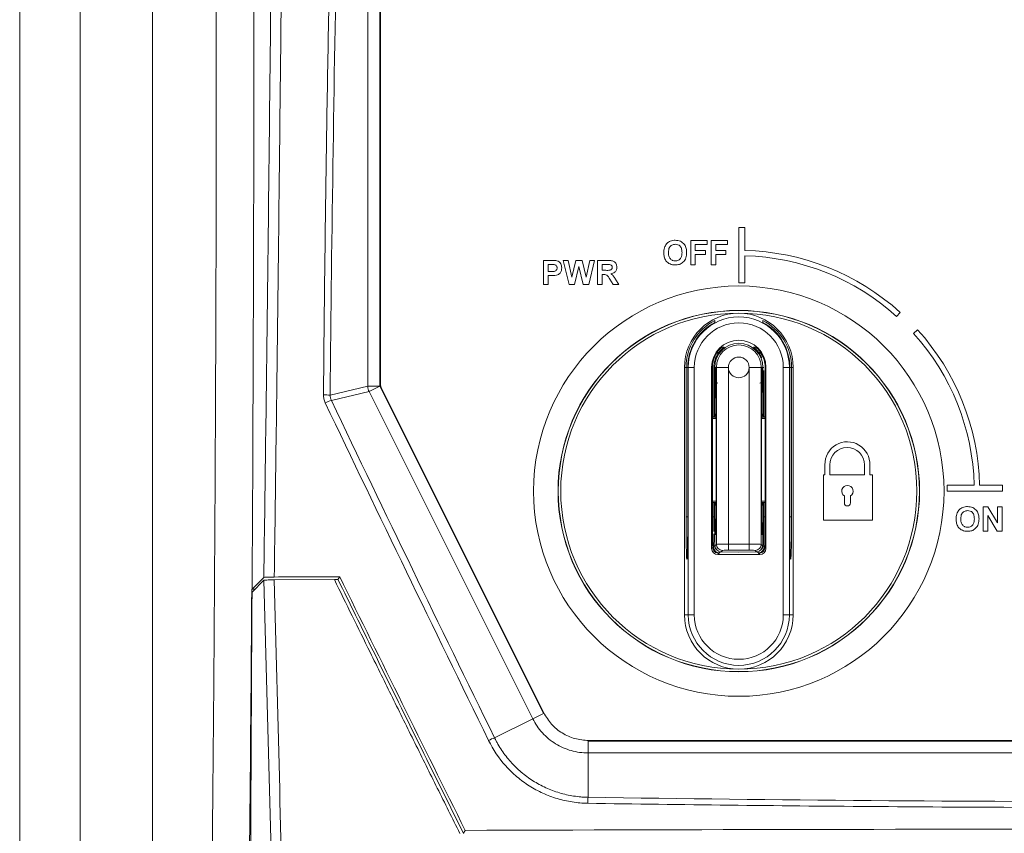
# Model space of a CAD drawing. Header units: millimetres. Extents: x 19 to 723, y 156 to 413.
# Tile 15 of 22: x 249 to 330, y 278 to 346. Entities that reach past the tile are written whole.
import ezdxf

# ---------------------------------------------------------------- set-up
doc = ezdxf.new("R2010")
doc.units = ezdxf.units.MM
doc.header["$LTSCALE"] = 2.5

msp = doc.modelspace()

# ---------------------------------------------------------------- linework, layer by layer
at = {"color": 7, "linetype": 'Continuous', "lineweight": 15}
for p, q in [((248.676, 156.325), (248.676, 413.325)), ((253.676, 413.325), (253.676, 156.325)), ((277.52, 315.529), (277.52, 393.617)), ((278.505, 393.124), (278.505, 315.529)), ((278.557, 392.099), (278.557, 315.777)), ((259.676, 387.827), (259.676, 181.489)), ((308.249, 328.691), (308.249, 324.091)), ((308.749, 328.691), (308.249, 328.691)), ((308.749, 326.792), (308.749, 328.691)), ((304.261, 327.606), (305.62, 327.606)), ((304.261, 325.606), (304.261, 327.606)), ((305.62, 327.273), (304.646, 327.273)), ((304.646, 327.273), (304.646, 326.786)), ((305.62, 327.606), (305.62, 327.273)), ((305.954, 325.606), (305.954, 327.606)), ((305.954, 327.606), (307.313, 327.606)), ((307.313, 327.273), (306.338, 327.273)), ((306.338, 327.273), (306.338, 326.786)), ((307.313, 327.606), (307.313, 327.273)), ((304.646, 326.786), (305.492, 326.786)), ((305.492, 326.452), (304.646, 326.452)), ((304.646, 326.452), (304.646, 325.606)), ((305.492, 326.786), (305.492, 326.452)), ((306.338, 326.786), (307.184, 326.786)), ((307.184, 326.452), (306.338, 326.452)), ((306.338, 326.452), (306.338, 325.606)), ((307.184, 326.786), (307.184, 326.452)), ((308.749, 324.091), (308.749, 326.341)), ((292.07, 323.959), (292.07, 325.959)), ((292.07, 325.959), (292.709, 325.959)), ((292.658, 325.626), (292.454, 325.626)), ((292.454, 325.626), (292.454, 325.036)), ((293.711, 325.959), (294.105, 325.959)), ((294.189, 323.959), (293.711, 325.959)), ((294.105, 325.959), (294.416, 324.585)), ((294.416, 324.585), (294.745, 325.959)), ((295.006, 325.454), (294.648, 323.959)), ((294.745, 325.959), (295.27, 325.959)), ((295.354, 323.959), (295.006, 325.454)), ((295.27, 325.959), (295.595, 324.562)), ((295.595, 324.562), (295.905, 325.959)), ((296.3, 325.959), (295.83, 323.959)), ((295.905, 325.959), (296.3, 325.959)), ((296.531, 323.959), (296.531, 325.959)), ((296.531, 325.959), (297.371, 325.959)), ((297.243, 325.626), (296.916, 325.626)), ((296.916, 325.626), (296.916, 325.139)), ((304.646, 325.606), (304.261, 325.606)), ((306.338, 325.606), (305.954, 325.606)), ((292.454, 325.036), (292.685, 325.036)), ((292.718, 324.703), (292.454, 324.703)), ((292.454, 324.703), (292.454, 323.959)), ((296.916, 325.139), (297.226, 325.139)), ((297.002, 324.805), (296.916, 324.805)), ((296.916, 324.805), (296.916, 323.959)), ((292.454, 323.959), (292.07, 323.959)), ((294.648, 323.959), (294.189, 323.959)), ((295.83, 323.959), (295.354, 323.959)), ((296.916, 323.959), (296.531, 323.959)), ((297.851, 323.959), (297.566, 324.413)), ((298.3, 323.959), (297.851, 323.959)), ((298.058, 324.355), (298.3, 323.959)), ((308.249, 324.091), (308.749, 324.091)), ((321.316, 321.324), (321.617, 321.658)), ((323.064, 320.211), (322.73, 319.91)), ((306.556, 318.279), (306.499, 318.279)), ((309.999, 318.279), (309.942, 318.279)), ((303.749, 317.093), (303.88, 317.093)), ((303.749, 296.593), (303.749, 317.093)), ((303.88, 304.725), (303.88, 317.093)), ((304.02, 317.093), (304.064, 317.093)), ((304.02, 317.093), (304.02, 304.707)), ((304.563, 317.093), (304.064, 317.093)), ((304.064, 296.593), (304.064, 317.093)), ((304.563, 317.093), (304.563, 296.593)), ((305.999, 317.093), (305.999, 302.093)), ((306.06, 317.093), (305.999, 317.093)), ((306.06, 304.707), (306.06, 317.093)), ((306.183, 317.093), (306.183, 313.024)), ((306.249, 317.093), (306.249, 317.079)), ((306.249, 317.093), (306.249, 317.093)), ((306.318, 317.093), (306.389, 317.093)), ((306.389, 317.093), (307.389, 317.093)), ((306.389, 302.433), (306.389, 317.093)), ((307.389, 317.093), (307.389, 302.442)), ((310.109, 317.093), (309.109, 317.093)), ((309.109, 302.442), (309.109, 317.093)), ((310.109, 317.093), (310.109, 302.433)), ((310.18, 317.093), (310.109, 317.093)), ((310.249, 317.079), (310.249, 317.093)), ((310.249, 317.093), (310.249, 317.093)), ((310.316, 313.016), (310.316, 316.838)), ((310.438, 317.093), (310.499, 317.093)), ((310.438, 317.093), (310.438, 304.707)), ((310.499, 302.093), (310.499, 317.093)), ((312.435, 317.093), (311.935, 317.093)), ((311.935, 296.593), (311.935, 317.093)), ((312.435, 317.093), (312.435, 296.593)), ((312.479, 317.093), (312.435, 317.093)), ((312.479, 304.707), (312.479, 317.093)), ((312.749, 317.093), (312.618, 317.093)), ((312.618, 317.093), (312.618, 304.725)), ((312.749, 317.093), (312.749, 296.593)), ((274.398, 314.792), (277.52, 315.529)), ((277.624, 315.089), (274.493, 314.349)), ((277.52, 315.529), (278.505, 315.529)), ((277.624, 315.089), (278.505, 315.529)), ((291.174, 287.988), (277.624, 315.089)), ((278.505, 315.529), (292.055, 288.428)), ((278.663, 315.33), (292.088, 288.481)), ((306.258, 313.194), (306.258, 315.097)), ((310.24, 315.097), (310.24, 313.194)), ((306.363, 313.415), (306.363, 305.724)), ((310.136, 305.724), (310.136, 313.415)), ((306.06, 312.959), (306.137, 312.963)), ((306.258, 313.194), (306.27, 313.208)), ((306.27, 313.208), (306.335, 313.213)), ((310.163, 313.213), (310.229, 313.208)), ((310.229, 313.208), (310.24, 313.194)), ((310.362, 312.963), (310.438, 312.959)), ((315.382, 309.023), (315.382, 308.195)), ((315.783, 309.023), (315.783, 308.195)), ((318.66, 308.195), (318.66, 309.023)), ((319.1, 308.195), (319.1, 309.002)), ((315.382, 308.195), (315.26, 308.195)), ((315.26, 308.195), (315.26, 304.446)), ((315.783, 308.195), (318.66, 308.195)), ((319.314, 308.195), (319.1, 308.195)), ((319.314, 304.446), (319.314, 308.195)), ((327.747, 307.343), (325.497, 307.343)), ((325.497, 307.343), (325.497, 306.843)), ((325.497, 306.843), (330.097, 306.843)), ((330.097, 307.343), (328.198, 307.343)), ((330.097, 306.843), (330.097, 307.343)), ((306.137, 305.923), (306.06, 305.927)), ((310.438, 305.927), (310.362, 305.923)), ((316.99, 306.444), (316.99, 305.874)), ((317.505, 305.874), (317.505, 306.444)), ((306.183, 305.871), (306.183, 304.725)), ((306.27, 305.679), (306.258, 305.693)), ((306.258, 303.386), (306.258, 305.693)), ((306.335, 305.674), (306.27, 305.679)), ((310.229, 305.679), (310.163, 305.674)), ((310.24, 305.693), (310.229, 305.679)), ((310.24, 305.693), (310.24, 303.387)), ((310.316, 304.725), (310.316, 305.862)), ((328.479, 305.539), (328.881, 305.539)), ((328.479, 303.539), (328.479, 305.539)), ((328.881, 305.539), (329.684, 304.225)), ((329.684, 304.225), (329.684, 305.539)), ((329.684, 305.539), (330.069, 305.539)), ((330.069, 305.539), (330.069, 303.539)), ((315.26, 304.446), (319.314, 304.446)), ((329.655, 303.539), (328.864, 304.833)), ((328.864, 304.833), (328.864, 303.539)), ((306.328, 303.562), (306.319, 303.548)), ((306.323, 303.802), (306.332, 303.831)), ((310.18, 303.548), (310.171, 303.562)), ((328.864, 303.539), (328.479, 303.539)), ((330.069, 303.539), (329.655, 303.539)), ((306.249, 303.293), (306.249, 302.346)), ((306.318, 303.224), (306.249, 303.293)), ((306.249, 303.293), (306.249, 303.293)), ((310.249, 303.293), (310.18, 303.224)), ((310.249, 302.346), (310.249, 303.293)), ((305.999, 302.093), (306.085, 302.178)), ((306.249, 302.346), (306.275, 302.319)), ((306.249, 302.346), (306.249, 302.346)), ((306.275, 302.319), (306.389, 302.433)), ((306.39, 301.998), (306.416, 301.971)), ((306.889, 301.933), (306.775, 301.819)), ((306.775, 301.819), (308.249, 301.793)), ((307.389, 302.442), (307.389, 301.942)), ((307.389, 302.442), (309.109, 302.442)), ((309.109, 301.942), (307.389, 301.942)), ((308.249, 301.793), (309.724, 301.819)), ((309.109, 302.442), (309.109, 301.942)), ((309.724, 301.819), (309.609, 301.933)), ((310.083, 301.971), (310.109, 301.998)), ((310.109, 302.433), (310.223, 302.319)), ((310.223, 302.319), (310.249, 302.346)), ((310.249, 302.346), (310.249, 302.346)), ((310.414, 302.178), (310.499, 302.093)), ((303.958, 301.208), (303.94, 301.225)), ((306.614, 301.708), (306.499, 301.593)), ((306.499, 301.593), (309.999, 301.593)), ((309.999, 301.593), (309.885, 301.708)), ((312.558, 301.225), (312.541, 301.208)), ((268.9, 299.693), (267.921, 298.714)), ((267.926, 298.483), (268.9, 299.458)), ((269.765, 299.491), (274.744, 299.514)), ((275.188, 299.752), (275.039, 299.512)), ((268.156, 298.714), (267.924, 298.714)), ((267.913, 297.477), (267.919, 298.477)), ((267.919, 298.477), (267.926, 298.483)), ((303.749, 296.593), (304.064, 296.593)), ((304.563, 296.593), (304.064, 296.593)), ((311.935, 296.593), (312.435, 296.593)), ((312.749, 296.593), (312.435, 296.593)), ((288.011, 286.407), (291.174, 287.988)), ((291.174, 287.988), (292.055, 288.428)), ((295.774, 285.145), (295.774, 286.13)), ((295.774, 286.13), (389.578, 286.13)), ((295.806, 286.182), (389.546, 286.182)), ((389.578, 285.145), (295.774, 285.145)), ((295.774, 285.145), (295.774, 281.474)), ((285.44, 278.495), (285.586, 278.731))]:
    msp.add_line(p, q, dxfattribs=at)
at = {"color": 106, "linetype": 'Continuous', "lineweight": 15}
for p, q in [((306.499, 318.279), (306.412, 318.283)), ((306.499, 318.408), (306.499, 318.279)), ((309.999, 318.279), (309.999, 318.41)), ((310.087, 318.283), (309.999, 318.279)), ((303.88, 317.093), (304.02, 317.093)), ((306.249, 317.093), (306.183, 317.093)), ((310.249, 317.093), (310.316, 317.093)), ((312.479, 317.093), (312.618, 317.093)), ((306.363, 312.875), (306.06, 312.859)), ((310.438, 312.859), (310.136, 312.875)), ((306.06, 306.028), (306.363, 306.012)), ((310.136, 306.012), (310.438, 306.028)), ((306.372, 305.683), (306.335, 305.674)), ((310.163, 305.674), (310.118, 305.685)), ((303.88, 304.725), (304.02, 304.725)), ((306.06, 304.725), (306.183, 304.725)), ((310.438, 304.725), (310.316, 304.725)), ((312.479, 304.725), (312.618, 304.725)), ((306.342, 303.589), (306.328, 303.562)), ((306.16, 302.254), (306.249, 302.343)), ((306.727, 301.821), (306.631, 301.725)), ((309.867, 301.725), (309.771, 301.821)), ((310.249, 302.343), (310.339, 302.254)), ((306.611, 301.725), (306.631, 301.725)), ((309.887, 301.725), (309.867, 301.725))]:
    msp.add_line(p, q, dxfattribs=at)
at = {"color": 7, "linetype": 'Continuous', "lineweight": 15, "flags": 128}
for points in [[(306.254, 315.983), (306.258, 315.954), (306.27, 315.927), (306.29, 315.9), (306.318, 315.874), (306.355, 315.851), (306.398, 315.829), (306.447, 315.811), (306.502, 315.795)], [(310.244, 315.983), (310.241, 315.954), (310.229, 315.927), (310.208, 315.9), (310.18, 315.874), (310.144, 315.851), (310.101, 315.829), (310.051, 315.811), (309.997, 315.795)], [(267.926, 298.483), (267.923, 298.295), (267.913, 297.477)]]:
    msp.add_lwpolyline(points, dxfattribs=at)
at = {"color": 106, "linetype": 'Continuous', "lineweight": 15, "flags": 128}
for points in [[(306.342, 303.602), (306.333, 303.575), (306.319, 303.548)], [(306.332, 303.831), (306.345, 303.794), (306.347, 303.789)], [(306.318, 303.224), (306.328, 303.322), (306.352, 303.405)], [(310.18, 303.224), (310.17, 303.322), (310.145, 303.408)], [(303.94, 301.225), (303.95, 301.323), (303.976, 301.411)], [(303.958, 301.208), (303.967, 301.305), (303.992, 301.388)], [(312.521, 301.413), (312.548, 301.323), (312.558, 301.225)], [(312.53, 301.31), (312.531, 301.305), (312.541, 301.208)]]:
    msp.add_lwpolyline(points, dxfattribs=at)
at = {"color": 7, "linetype": 'Continuous', "lineweight": 15}
for centre, radius in [((308.249, 306.843), 17), ((308.249, 306.843), 14.974), ((308.249, 306.843), 14.956), ((308.249, 317.093), 0.86)]:
    msp.add_circle(centre, radius, dxfattribs=at)
for centre, radius, start, end in [((308.249, 306.843), 19.955, 47.93884, 88.56419), ((308.249, 306.843), 19.505, 47.93884, 88.53106), ((308.249, 306.843), 14.75, 90, 270), ((308.249, 317.093), 4.5, 90, 180), ((308.249, 317.093), 4.5, 0, 90), ((308.249, 306.843), 14.75, 270, 90), ((308.249, 317.093), 4.369, 116.89212, 180), ((308.249, 317.093), 4.229, 117.9855, 180), ((308.249, 317.093), 4.186, 0, 180), ((308.249, 317.093), 3.686, 0, 180), ((255.023, 323.592), 51.316, 356.91281, 357.09364), ((308.249, 317.093), 4.369, 0, 63.10788), ((361.205, 323.578), 51.045, 182.90589, 183.08767), ((308.249, 317.093), 4.229, 0, 62.0145), ((308.249, 306.843), 19.505, 1.46894, 42.06116), ((308.249, 306.843), 19.955, 1.43581, 42.06116), ((308.249, 317.093), 2.25, 0, 180), ((308.249, 317.093), 2, 0, 180), ((308.249, 317.093), 1.86, 0, 180), ((308.249, 317.093), 2.189, 147.08335, 180), ((308.249, 317.093), 2.067, 144.99209, 180), ((308.249, 317.093), 2.067, 22.95668, 35.00791), ((308.249, 317.093), 2.189, 0, 32.91665), ((306.268, 317.081), 0.0188, 174.94191, 185.45312), ((310.23, 317.081), 0.0188, 354.54688, 5.05809), ((279.557, 315.777), 1, 180, 206.56507), ((278.536, 315.536), 1.016, 180.41223, 206.15284), ((273.935, 310.78), 4.038, 83.41416, 91.31604), ((274.955, 312.408), 1.995, 103.39752, 118.96065), ((306.105, 313.192), 0.231, 277.91796, 5.13664), ((310.394, 313.192), 0.231, 174.86336, 262.08204), ((310.476, 313.204), 0.247, 179.26697, 261.14914), ((317.241, 309.07), 1.86, 357.90386, 181.43951), ((317.222, 309.013), 1.438, 0.41982, 179.58018), ((317.248, 306.843), 0.475, 302.85448, 237.14552), ((306.022, 305.682), 0.247, 359.26697, 81.14914), ((306.105, 305.694), 0.231, 354.86336, 82.08204), ((310.394, 305.694), 0.231, 97.91796, 185.13664), ((317.248, 305.874), 0.258, 180, 0), ((306.749, 303.293), 0.5, 147.46871, 179.98131), ((306.749, 303.293), 0.5, 149.41951, 180.01857), ((309.749, 303.293), 0.5, 0.01869, 32.53129), ((309.749, 303.293), 0.5, 0, 30.86373), ((306.749, 302.346), 0.5, 180, 224.02501), ((306.889, 302.433), 0.5, 180.02044, 269.97956), ((309.609, 302.433), 0.5, 270.02044, 359.97956), ((309.749, 302.346), 0.5, 315.975, 0), ((308.249, 296.593), 4.5, 180, 270), ((308.249, 296.593), 4.186, 180, 0), ((308.249, 296.593), 3.686, 180, 0), ((308.249, 296.593), 4.5, 270, 0), ((289.456, 282.505), 4.161, 110.31071, 117.72366), ((297.841, 281.043), 2.112, 168.23506, 181.764)]:
    msp.add_arc(centre, radius, start, end, dxfattribs=at)
at = {"color": 106, "linetype": 'Continuous', "lineweight": 15}
for centre, radius, start, end in [((306.022, 313.204), 0.247, 278.85086, 0.73303), ((310.476, 305.682), 0.247, 98.85086, 180.73303), ((305.98, 303.656), 0.373, 11.40362, 22.99373), ((306.749, 302.345), 0.5, 179.97941, 224.024), ((309.749, 302.345), 0.5, 315.976, 0.02059)]:
    msp.add_arc(centre, radius, start, end, dxfattribs=at)
at = {"color": 7, "linetype": 'Continuous', "lineweight": 15}
for centre, major_axis, ratio, start_param, end_param in [((306.319, 305.724), (0, 2.5), 0.017455, 3.622043, 4.712389), ((310.179, 305.724), (0, 2.5), 0.017455, 1.570796, 3.00932), ((303.941, 304.725), (0, 3.5), 0.017455, 1.570796, 3.124139), ((303.959, 304.707), (0, 3.5), 0.017455, 3.604269, 4.712389), ((306.113, 304.707), (0, 3), 0.017455, 1.570796, 2.573452), ((306.13, 304.725), (0, 3), 0.017455, 4.292244, 4.712389), ((310.368, 304.725), (0, 3), 0.017455, 1.570796, 2.538546), ((310.386, 304.707), (0, 3), 0.017455, 3.709733, 4.712389), ((312.54, 304.707), (0, 3.5), 0.017455, 1.570796, 2.68354), ((312.557, 304.725), (0, 3.5), 0.017455, 3.159046, 4.712389), ((306.758, 303.302), (-0.012, 0.983), 0.508671, 1.030729, 1.564703), ((309.74, 303.302), (0.012, 0.983), 0.508671, 4.718483, 5.252456), ((306.13, 304.725), (0, 3), 0.017455, 3.74464, 4.221946), ((306.499, 302.093), (0.354, 0.354), 0.999695, 2.356347, 3.926839), ((306.775, 302.319), (0.004, 0.5), 0.99969, 1.579302, 3.115801), ((307.389, 302.433), (1, 0), 0.008728, 1.570796, 3.124139), ((306.529, 302.073), (0.547, -0.143), 0.3848, 5.242159, 5.276152), ((307.389, 301.933), (0.5, 0), 0.017455, 1.570796, 3.124139), ((309.109, 302.433), (1, 0), 0.008728, 0.017453, 1.570796), ((309.109, 301.933), (0.5, 0), 0.017455, 0.017453, 1.570796), ((309.969, 302.073), (0.547, 0.143), 0.3848, 4.148626, 4.182619), ((309.723, 302.319), (-0.004, 0.5), 0.99969, 3.167384, 4.703883), ((309.999, 302.093), (-0.354, 0.354), 0.999695, 2.356347, 3.926839)]:
    msp.add_ellipse(centre, major_axis=major_axis, ratio=ratio, start_param=start_param, end_param=end_param, dxfattribs=at)
at = {"color": 106, "linetype": 'Continuous', "lineweight": 15}
for centre, major_axis, start_param, end_param in [((306.319, 305.724), (0, 2.5), 3.124139, 3.622043), ((310.179, 305.724), (0, 2.5), 3.00932, 3.159046), ((303.959, 304.707), (0, 3.5), 3.124139, 3.604269), ((312.54, 304.707), (0, 3.5), 2.68354, 3.159046)]:
    msp.add_ellipse(centre, major_axis=major_axis, ratio=0.017455, start_param=start_param, end_param=end_param, dxfattribs=at)
at = {"color": 7, "linetype": 'Continuous', "lineweight": 15}
for points, knots in [([(270.803, 395.664), (270.73, 387.758), (270.656, 379.824), (270.505, 363.904), (270.427, 355.915), (270.261, 339.909), (270.173, 331.89), (269.981, 315.82), (269.878, 307.777), (269.765, 299.727)], [0, 0, 0, 0, 0.25, 0.25, 0.5, 0.5, 0.75, 0.75, 1, 1, 1, 1]), ([(268.9, 299.693), (269.013, 307.732), (269.116, 315.764), (269.308, 331.812), (269.396, 339.82), (269.562, 355.804), (269.64, 363.783), (269.791, 379.682), (269.864, 387.605), (269.938, 395.501)], [0, 0, 0, 0, 0.25, 0.25, 0.5, 0.5, 0.75, 0.75, 1, 1, 1, 1]), ([(273.842, 314.818), (273.902, 321.598), (273.983, 328.371), (274.186, 341.899), (274.308, 348.648), (274.735, 368.843), (275.1, 382.241), (275.547, 395.573)], [0, 0, 0, 0, 0.25, 0.25, 0.5, 0.5, 1, 1, 1, 1]), ([(276.101, 395.478), (275.654, 382.145), (275.289, 368.754), (274.721, 341.858), (274.519, 328.354), (274.398, 314.792)], [0, 0, 0, 0, 0.5, 0.5, 1, 1, 1, 1]), ([(268.013, 374.679), (268.013, 374.679), (268.013, 374.679), (268.013, 374.679), (268.118, 349.196), (268.087, 323.875), (267.921, 298.714)], [0, 0, 0, 0, 0, 0, 0, 1, 1, 1, 1]), ([(263.789, 220.775), (263.799, 221.248), (263.818, 222.194), (263.847, 223.62), (263.875, 225.051), (263.902, 226.486), (263.93, 227.926), (263.957, 229.371), (263.984, 230.821), (264.01, 232.276), (264.036, 233.735), (264.062, 235.199), (264.087, 236.668), (264.112, 238.142), (264.137, 239.621), (264.161, 241.105), (264.185, 242.593), (264.209, 244.086), (264.232, 245.584), (264.255, 247.087), (264.277, 248.595), (264.3, 250.107), (264.322, 251.624), (264.343, 253.146), (264.364, 254.673), (264.42, 258.755), (264.505, 265.444), (264.61, 274.829), (264.702, 284.329), (264.78, 293.933), (264.845, 303.62), (264.896, 313.369), (264.934, 323.166), (264.952, 330.732), (264.96, 336.037), (264.964, 339.068), (264.966, 342.097), (264.966, 345.125), (264.966, 348.151), (264.964, 351.176), (264.961, 354.2), (264.956, 357.222), (264.951, 360.242), (264.944, 363.262), (264.935, 366.279), (264.926, 369.296), (264.918, 371.304), (264.914, 372.309)], [0, 0, 0, 0, 0.010423, 0.020842, 0.031257, 0.041668, 0.052076, 0.062482, 0.072885, 0.083287, 0.093687, 0.104086, 0.114485, 0.124885, 0.135284, 0.145685, 0.156087, 0.166492, 0.176898, 0.187308, 0.197721, 0.208137, 0.218558, 0.228984, 0.239415, 0.249851, 0.312421, 0.374901, 0.43739, 0.499989, 0.562619, 0.625133, 0.687632, 0.750216, 0.769475, 0.788717, 0.807943, 0.827156, 0.84636, 0.865558, 0.884752, 0.903945, 0.92314, 0.94234, 0.961548, 0.980767, 1, 1, 1, 1]), ([(302.03, 326.594), (302.033, 326.692), (302.038, 326.866), (302.095, 327.03), (302.12, 327.103)], [0, 0, 0, 0, 0.5601708, 1, 1, 1, 1]), ([(302.03, 326.594), (302.033, 326.692), (302.038, 326.866), (302.095, 327.03), (302.12, 327.103)], [0, 0, 0, 0, 0.5601708, 1, 1, 1, 1]), ([(302.12, 327.103), (302.179, 327.209), (302.285, 327.399), (302.472, 327.506), (302.555, 327.553)], [0, 0, 0, 0, 0.5599557, 1, 1, 1, 1]), ([(302.12, 327.103), (302.179, 327.209), (302.285, 327.399), (302.472, 327.506), (302.555, 327.553)], [0, 0, 0, 0, 0.5599557, 1, 1, 1, 1]), ([(302.981, 327.299), (302.886, 327.288), (302.696, 327.266), (302.442, 327.006), (302.425, 326.759), (302.415, 326.607)], [0, 0, 0, 0, 0.280278, 0.559877, 1, 1, 1, 1]), ([(302.981, 327.299), (302.886, 327.288), (302.696, 327.266), (302.442, 327.006), (302.425, 326.759), (302.415, 326.607)], [0, 0, 0, 0, 0.280278, 0.559877, 1, 1, 1, 1]), ([(302.555, 327.553), (302.632, 327.579), (302.769, 327.626), (302.913, 327.63), (302.976, 327.632)], [0, 0, 0, 0, 0.559564, 1, 1, 1, 1]), ([(302.555, 327.553), (302.632, 327.579), (302.769, 327.626), (302.913, 327.63), (302.976, 327.632)], [0, 0, 0, 0, 0.559564, 1, 1, 1, 1]), ([(302.976, 327.632), (303.125, 327.618), (303.423, 327.589), (303.754, 327.307), (303.909, 326.953), (303.922, 326.72), (303.928, 326.603)], [0, 0, 0, 0, 0.279831, 0.558669, 0.779006, 1, 1, 1, 1]), ([(302.976, 327.632), (303.125, 327.618), (303.423, 327.589), (303.754, 327.307), (303.909, 326.953), (303.922, 326.72), (303.928, 326.603)], [0, 0, 0, 0, 0.279831, 0.558669, 0.779006, 1, 1, 1, 1]), ([(303.543, 326.613), (303.539, 326.707), (303.531, 326.895), (303.41, 327.138), (303.203, 327.28), (303.055, 327.292), (302.981, 327.299)], [0, 0, 0, 0, 0.281087, 0.560013, 0.779691, 1, 1, 1, 1]), ([(303.543, 326.613), (303.539, 326.707), (303.531, 326.895), (303.41, 327.138), (303.203, 327.28), (303.055, 327.292), (302.981, 327.299)], [0, 0, 0, 0, 0.281087, 0.560013, 0.779691, 1, 1, 1, 1]), ([(302.982, 325.581), (302.834, 325.594), (302.539, 325.621), (302.207, 325.898), (302.05, 326.248), (302.037, 326.479), (302.03, 326.594)], [0, 0, 0, 0, 0.279942, 0.558704, 0.779045, 1, 1, 1, 1]), ([(302.982, 325.581), (302.834, 325.594), (302.539, 325.621), (302.207, 325.898), (302.05, 326.248), (302.037, 326.479), (302.03, 326.594)], [0, 0, 0, 0, 0.279942, 0.558704, 0.779045, 1, 1, 1, 1]), ([(302.415, 326.607), (302.42, 326.513), (302.429, 326.324), (302.554, 326.083), (302.758, 325.936), (302.907, 325.921), (302.981, 325.914)], [0, 0, 0, 0, 0.281021, 0.560116, 0.779939, 1, 1, 1, 1]), ([(302.415, 326.607), (302.42, 326.513), (302.429, 326.324), (302.554, 326.083), (302.758, 325.936), (302.907, 325.921), (302.981, 325.914)], [0, 0, 0, 0, 0.281021, 0.560116, 0.779939, 1, 1, 1, 1]), ([(302.981, 325.914), (303.076, 325.926), (303.266, 325.951), (303.516, 326.215), (303.533, 326.462), (303.543, 326.613)], [0, 0, 0, 0, 0.279991, 0.559768, 1, 1, 1, 1]), ([(302.981, 325.914), (303.076, 325.926), (303.266, 325.951), (303.516, 326.215), (303.533, 326.462), (303.543, 326.613)], [0, 0, 0, 0, 0.279991, 0.559768, 1, 1, 1, 1]), ([(303.928, 326.603), (303.918, 326.456), (303.898, 326.161), (303.665, 325.802), (303.33, 325.606), (303.098, 325.589), (302.982, 325.581)], [0, 0, 0, 0, 0.280551, 0.559488, 0.779434, 1, 1, 1, 1]), ([(303.928, 326.603), (303.918, 326.456), (303.898, 326.161), (303.665, 325.802), (303.33, 325.606), (303.098, 325.589), (302.982, 325.581)], [0, 0, 0, 0, 0.280551, 0.559488, 0.779434, 1, 1, 1, 1]), ([(292.962, 325.612), (292.905, 325.617), (292.804, 325.626), (292.702, 325.626), (292.658, 325.626)], [0, 0, 0, 0, 0.559833, 1, 1, 1, 1]), ([(292.709, 325.959), (292.799, 325.96), (292.957, 325.961), (293.115, 325.938), (293.184, 325.929)], [0, 0, 0, 0, 0.560345, 1, 1, 1, 1]), ([(292.709, 325.959), (292.799, 325.96), (292.957, 325.961), (293.115, 325.938), (293.184, 325.929)], [0, 0, 0, 0, 0.560345, 1, 1, 1, 1]), ([(293.198, 325.333), (293.195, 325.37), (293.188, 325.445), (293.126, 325.533), (293.047, 325.59), (292.99, 325.605), (292.962, 325.612)], [0, 0, 0, 0, 0.279862, 0.559069, 0.779427, 1, 1, 1, 1]), ([(293.198, 325.333), (293.195, 325.37), (293.188, 325.445), (293.126, 325.533), (293.047, 325.59), (292.99, 325.605), (292.962, 325.612)], [0, 0, 0, 0, 0.279862, 0.559069, 0.779427, 1, 1, 1, 1]), ([(293.184, 325.929), (293.25, 325.901), (293.383, 325.846), (293.552, 325.638), (293.571, 325.452), (293.582, 325.339)], [0, 0, 0, 0, 0.280091, 0.560804, 1, 1, 1, 1]), ([(293.184, 325.929), (293.25, 325.901), (293.383, 325.846), (293.552, 325.638), (293.571, 325.452), (293.582, 325.339)], [0, 0, 0, 0, 0.280091, 0.560804, 1, 1, 1, 1]), ([(297.548, 325.619), (297.491, 325.622), (297.39, 325.626), (297.288, 325.626), (297.243, 325.626)], [0, 0, 0, 0, 0.559921, 1, 1, 1, 1]), ([(297.371, 325.959), (297.461, 325.958), (297.642, 325.955), (297.874, 325.907), (298.015, 325.787), (298.119, 325.635), (298.136, 325.497), (298.147, 325.405)], [0, 0, 0, 0, 0.2511382, 0.5005379, 0.6257426, 0.7510544, 1, 1, 1, 1]), ([(297.371, 325.959), (297.461, 325.958), (297.642, 325.955), (297.874, 325.907), (298.015, 325.787), (298.119, 325.635), (298.136, 325.497), (298.147, 325.405)], [0, 0, 0, 0, 0.2511382, 0.5005379, 0.6257426, 0.7510544, 1, 1, 1, 1]), ([(297.762, 325.387), (297.759, 325.42), (297.754, 325.485), (297.681, 325.584), (297.599, 325.606), (297.548, 325.619)], [0, 0, 0, 0, 0.281084, 0.561281, 1, 1, 1, 1]), ([(297.762, 325.387), (297.759, 325.42), (297.754, 325.485), (297.681, 325.584), (297.599, 325.606), (297.548, 325.619)], [0, 0, 0, 0, 0.281084, 0.561281, 1, 1, 1, 1]), ([(292.685, 325.036), (292.801, 325.031), (292.946, 325.025), (293.097, 325.107), (293.155, 325.17), (293.192, 325.248), (293.196, 325.304), (293.198, 325.333)], [0, 0, 0, 0, 0.499693, 0.624844, 0.749841, 0.874898, 1, 1, 1, 1]), ([(292.685, 325.036), (292.801, 325.031), (292.946, 325.025), (293.097, 325.107), (293.155, 325.17), (293.192, 325.248), (293.196, 325.304), (293.198, 325.333)], [0, 0, 0, 0, 0.499693, 0.624844, 0.749841, 0.874898, 1, 1, 1, 1]), ([(293.137, 324.732), (293.059, 324.721), (292.92, 324.703), (292.779, 324.703), (292.718, 324.703)], [0, 0, 0, 0, 0.559811, 1, 1, 1, 1]), ([(293.137, 324.732), (293.059, 324.721), (292.92, 324.703), (292.779, 324.703), (292.718, 324.703)], [0, 0, 0, 0, 0.559811, 1, 1, 1, 1]), ([(293.582, 325.339), (293.578, 325.262), (293.569, 325.109), (293.46, 324.918), (293.308, 324.789), (293.194, 324.751), (293.137, 324.732)], [0, 0, 0, 0, 0.2802851, 0.5598733, 0.7799181, 1, 1, 1, 1]), ([(293.582, 325.339), (293.578, 325.262), (293.569, 325.109), (293.46, 324.918), (293.308, 324.789), (293.194, 324.751), (293.137, 324.732)], [0, 0, 0, 0, 0.2802851, 0.5598733, 0.7799181, 1, 1, 1, 1]), ([(297.566, 324.413), (297.494, 324.534), (297.394, 324.703), (297.164, 324.807), (297.056, 324.806), (297.002, 324.805)], [0, 0, 0, 0, 0.560986, 0.779305, 1, 1, 1, 1]), ([(297.566, 324.413), (297.494, 324.534), (297.394, 324.703), (297.164, 324.807), (297.056, 324.806), (297.002, 324.805)], [0, 0, 0, 0, 0.560986, 0.779305, 1, 1, 1, 1]), ([(297.226, 325.139), (297.339, 325.135), (297.48, 325.13), (297.645, 325.174), (297.714, 325.227), (297.757, 325.303), (297.76, 325.359), (297.762, 325.387)], [0, 0, 0, 0, 0.500908, 0.625718, 0.750365, 0.875021, 1, 1, 1, 1]), ([(297.226, 325.139), (297.339, 325.135), (297.48, 325.13), (297.645, 325.174), (297.714, 325.227), (297.757, 325.303), (297.76, 325.359), (297.762, 325.387)], [0, 0, 0, 0, 0.500908, 0.625718, 0.750365, 0.875021, 1, 1, 1, 1]), ([(298.147, 325.405), (298.14, 325.328), (298.127, 325.174), (297.997, 324.991), (297.823, 324.891), (297.704, 324.867), (297.645, 324.855)], [0, 0, 0, 0, 0.2799434, 0.5589736, 0.7791835, 1, 1, 1, 1]), ([(298.147, 325.405), (298.14, 325.328), (298.127, 325.174), (297.997, 324.991), (297.823, 324.891), (297.704, 324.867), (297.645, 324.855)], [0, 0, 0, 0, 0.2799434, 0.5589736, 0.7791835, 1, 1, 1, 1]), ([(297.645, 324.855), (297.706, 324.812), (297.806, 324.74), (297.909, 324.602), (297.986, 324.481), (298.034, 324.397), (298.058, 324.355)], [0, 0, 0, 0, 0.339561, 0.559573, 0.779778, 1, 1, 1, 1]), ([(297.645, 324.855), (297.706, 324.812), (297.806, 324.74), (297.909, 324.602), (297.986, 324.481), (298.034, 324.397), (298.058, 324.355)], [0, 0, 0, 0, 0.339561, 0.559573, 0.779778, 1, 1, 1, 1]), ([(306.412, 318.283), (306.435, 318.317), (306.463, 318.359), (306.493, 318.4), (306.499, 318.408)], [0, 0, 0, 0, 0.799176, 1, 1, 1, 1]), ([(306.499, 318.408), (306.551, 318.471), (306.647, 318.589), (306.769, 318.702), (306.841, 318.761), (306.864, 318.778), (306.866, 318.779), (306.867, 318.779)], [0, 0, 0, 0, 0.333525, 0.623311, 0.81256, 0.964763, 1, 1, 1, 1]), ([(307.038, 318.779), (307.035, 318.776), (307.029, 318.77), (306.965, 318.719), (306.85, 318.621), (306.698, 318.468), (306.6, 318.337), (306.556, 318.279)], [0, 0, 0, 0, 0.13076, 0.260354, 0.473708, 0.768037, 1, 1, 1, 1]), ([(306.867, 318.779), (306.881, 318.779), (306.932, 318.779), (306.99, 318.779), (307.035, 318.779), (307.038, 318.779)], [0, 0, 0, 0, 0.2537159, 0.9355958, 1, 1, 1, 1]), ([(309.46, 318.779), (309.464, 318.779), (309.508, 318.779), (309.566, 318.779), (309.618, 318.779), (309.632, 318.779)], [0, 0, 0, 0, 0.064404, 0.746284, 1, 1, 1, 1]), ([(309.942, 318.279), (309.891, 318.347), (309.788, 318.483), (309.637, 318.631), (309.529, 318.723), (309.468, 318.77), (309.463, 318.776), (309.46, 318.779)], [0, 0, 0, 0, 0.2716272, 0.5490015, 0.7408211, 0.8757624, 1, 1, 1, 1]), ([(309.632, 318.779), (309.634, 318.777), (309.64, 318.774), (309.684, 318.74), (309.777, 318.659), (309.894, 318.541), (309.972, 318.442), (309.999, 318.408)], [0, 0, 0, 0, 0.112101, 0.255525, 0.490707, 0.819033, 1, 1, 1, 1]), ([(309.999, 318.408), (310.005, 318.4), (310.035, 318.359), (310.064, 318.317), (310.087, 318.283)], [0, 0, 0, 0, 0.200824, 1, 1, 1, 1]), ([(306.249, 317.103), (306.249, 317.101), (306.249, 317.093), (306.249, 317.085), (306.249, 317.079)], [0, 0, 0, 0, 0.250572, 1, 1, 1, 1]), ([(306.254, 315.983), (306.253, 316.218), (306.251, 316.58), (306.25, 316.952), (306.249, 317.083)], [0, 0, 0, 0, 0.648191, 1, 1, 1, 1]), ([(306.249, 317.079), (306.251, 316.971), (306.254, 316.815), (306.312, 316.659), (306.329, 316.611)], [0, 0, 0, 0, 0.692054, 1, 1, 1, 1]), ([(306.318, 317.093), (306.318, 317.091), (306.322, 316.926), (306.334, 316.402), (306.35, 315.564), (306.361, 314.423), (306.362, 313.749), (306.363, 313.415)], [0, 0, 0, 0, 0.002155, 0.177182, 0.565791, 0.785168, 1, 1, 1, 1]), ([(310.136, 313.415), (310.136, 313.749), (310.137, 314.423), (310.148, 315.564), (310.164, 316.402), (310.176, 316.926), (310.18, 317.091), (310.18, 317.093)], [0, 0, 0, 0, 0.214832, 0.434209, 0.822818, 0.997845, 1, 1, 1, 1]), ([(310.169, 316.611), (310.187, 316.659), (310.245, 316.815), (310.247, 316.971), (310.249, 317.079)], [0, 0, 0, 0, 0.307946, 1, 1, 1, 1]), ([(310.249, 317.083), (310.249, 316.919), (310.247, 316.547), (310.245, 316.185), (310.244, 315.983)], [0, 0, 0, 0, 0.4404537, 1, 1, 1, 1]), ([(310.249, 317.069), (310.249, 317.072), (310.249, 317.08), (310.249, 317.089), (310.249, 317.096)], [0, 0, 0, 0, 0.248831, 1, 1, 1, 1]), ([(306.258, 315.097), (306.258, 315.267), (306.257, 315.574), (306.255, 315.856), (306.254, 315.983)], [0, 0, 0, 0, 0.5504548, 1, 1, 1, 1]), ([(310.244, 315.983), (310.242, 315.726), (310.24, 315.437), (310.24, 315.132), (310.24, 315.097)], [0, 0, 0, 0, 0.888069, 1, 1, 1, 1]), ([(273.989, 314.154), (273.939, 314.258), (273.902, 314.367), (273.853, 314.589), (273.841, 314.702), (273.842, 314.818)], [0, 0, 0, 0, 0.5, 0.5, 1, 1, 1, 1]), ([(306.255, 313.195), (306.254, 313.171), (306.252, 313.114), (306.206, 313.037), (306.14, 312.985), (306.081, 312.961), (306.052, 312.96), (306.043, 312.96)], [0, 0, 0, 0, 0.200644, 0.468185, 0.697126, 0.902152, 1, 1, 1, 1]), ([(310.243, 305.691), (310.244, 305.716), (310.247, 305.773), (310.293, 305.849), (310.358, 305.902), (310.417, 305.925), (310.446, 305.926), (310.456, 305.926)], [0, 0, 0, 0, 0.200644, 0.468185, 0.697126, 0.902152, 1, 1, 1, 1]), ([(326.338, 305.035), (326.397, 305.142), (326.503, 305.332), (326.69, 305.439), (326.773, 305.486)], [0, 0, 0, 0, 0.559956, 1, 1, 1, 1]), ([(326.338, 305.035), (326.397, 305.142), (326.503, 305.332), (326.69, 305.439), (326.773, 305.486)], [0, 0, 0, 0, 0.559956, 1, 1, 1, 1]), ([(327.199, 305.231), (327.104, 305.22), (326.914, 305.198), (326.66, 304.938), (326.643, 304.691), (326.633, 304.54)], [0, 0, 0, 0, 0.280278, 0.559877, 1, 1, 1, 1]), ([(327.199, 305.231), (327.104, 305.22), (326.914, 305.198), (326.66, 304.938), (326.643, 304.691), (326.633, 304.54)], [0, 0, 0, 0, 0.280278, 0.559877, 1, 1, 1, 1]), ([(326.773, 305.486), (326.85, 305.512), (326.987, 305.558), (327.131, 305.563), (327.194, 305.564)], [0, 0, 0, 0, 0.559564, 1, 1, 1, 1]), ([(326.773, 305.486), (326.85, 305.512), (326.987, 305.558), (327.131, 305.563), (327.194, 305.564)], [0, 0, 0, 0, 0.559564, 1, 1, 1, 1]), ([(327.194, 305.564), (327.343, 305.55), (327.641, 305.522), (327.972, 305.239), (328.127, 304.885), (328.14, 304.652), (328.146, 304.536)], [0, 0, 0, 0, 0.279831, 0.558669, 0.779006, 1, 1, 1, 1]), ([(327.194, 305.564), (327.343, 305.55), (327.641, 305.522), (327.972, 305.239), (328.127, 304.885), (328.14, 304.652), (328.146, 304.536)], [0, 0, 0, 0, 0.279831, 0.558669, 0.779006, 1, 1, 1, 1]), ([(327.761, 304.546), (327.757, 304.64), (327.749, 304.827), (327.628, 305.07), (327.421, 305.212), (327.273, 305.225), (327.199, 305.231)], [0, 0, 0, 0, 0.281087, 0.560013, 0.779691, 1, 1, 1, 1]), ([(327.761, 304.546), (327.757, 304.64), (327.749, 304.827), (327.628, 305.07), (327.421, 305.212), (327.273, 305.225), (327.199, 305.231)], [0, 0, 0, 0, 0.281087, 0.560013, 0.779691, 1, 1, 1, 1]), ([(326.249, 304.527), (326.251, 304.624), (326.256, 304.798), (326.313, 304.963), (326.338, 305.035)], [0, 0, 0, 0, 0.560171, 1, 1, 1, 1]), ([(326.249, 304.527), (326.251, 304.624), (326.256, 304.798), (326.313, 304.963), (326.338, 305.035)], [0, 0, 0, 0, 0.560171, 1, 1, 1, 1]), ([(327.2, 303.513), (327.052, 303.527), (326.757, 303.553), (326.425, 303.83), (326.268, 304.18), (326.255, 304.411), (326.249, 304.527)], [0, 0, 0, 0, 0.279942, 0.558704, 0.779045, 1, 1, 1, 1]), ([(327.2, 303.513), (327.052, 303.527), (326.757, 303.553), (326.425, 303.83), (326.268, 304.18), (326.255, 304.411), (326.249, 304.527)], [0, 0, 0, 0, 0.279942, 0.558704, 0.779045, 1, 1, 1, 1]), ([(326.633, 304.54), (326.638, 304.445), (326.647, 304.257), (326.772, 304.016), (326.976, 303.869), (327.125, 303.854), (327.199, 303.846)], [0, 0, 0, 0, 0.281021, 0.560116, 0.779939, 1, 1, 1, 1]), ([(326.633, 304.54), (326.638, 304.445), (326.647, 304.257), (326.772, 304.016), (326.976, 303.869), (327.125, 303.854), (327.199, 303.846)], [0, 0, 0, 0, 0.281021, 0.560116, 0.779939, 1, 1, 1, 1]), ([(327.199, 303.846), (327.294, 303.859), (327.484, 303.883), (327.734, 304.148), (327.751, 304.395), (327.761, 304.546)], [0, 0, 0, 0, 0.279991, 0.559768, 1, 1, 1, 1]), ([(327.199, 303.846), (327.294, 303.859), (327.484, 303.883), (327.734, 304.148), (327.751, 304.395), (327.761, 304.546)], [0, 0, 0, 0, 0.279991, 0.559768, 1, 1, 1, 1]), ([(328.146, 304.536), (328.136, 304.388), (328.116, 304.093), (327.883, 303.735), (327.548, 303.538), (327.316, 303.521), (327.2, 303.513)], [0, 0, 0, 0, 0.280551, 0.559488, 0.779434, 1, 1, 1, 1]), ([(328.146, 304.536), (328.136, 304.388), (328.116, 304.093), (327.883, 303.735), (327.548, 303.538), (327.316, 303.521), (327.2, 303.513)], [0, 0, 0, 0, 0.280551, 0.559488, 0.779434, 1, 1, 1, 1]), ([(306.34, 303.531), (306.339, 303.523), (306.336, 303.401), (306.33, 303.321), (306.33, 303.322), (306.33, 303.322)], [0, 0, 0, 0, 0.053171, 0.768178, 1, 1, 1, 1]), ([(306.614, 301.708), (306.612, 301.708), (306.58, 301.706), (306.422, 301.715), (306.174, 301.822), (306.109, 302.079), (306.085, 302.178)], [0, 0, 0, 0, 0.0059581, 0.1341924, 0.6645718, 1, 1, 1, 1]), ([(306.16, 302.254), (306.172, 302.165), (306.194, 301.997), (306.328, 301.84), (306.473, 301.75), (306.58, 301.728), (306.63, 301.725), (306.631, 301.725)], [0, 0, 0, 0, 0.276743, 0.522211, 0.774318, 0.994003, 1, 1, 1, 1]), ([(309.867, 301.725), (309.869, 301.725), (309.919, 301.728), (310.024, 301.75), (310.169, 301.839), (310.304, 301.995), (310.327, 302.165), (310.339, 302.254)], [0, 0, 0, 0, 0.005997, 0.225684, 0.471557, 0.723256, 1, 1, 1, 1]), ([(310.414, 302.178), (310.389, 302.079), (310.325, 301.822), (310.077, 301.715), (309.919, 301.706), (309.886, 301.708), (309.885, 301.708)], [0, 0, 0, 0, 0.335428, 0.865808, 0.994042, 1, 1, 1, 1]), ([(303.986, 301.622), (303.985, 301.567), (303.98, 301.411), (303.971, 301.308), (303.973, 301.316), (303.973, 301.317)], [0, 0, 0, 0, 0.2850438, 0.8236107, 1, 1, 1, 1]), ([(312.527, 301.307), (312.527, 301.307), (312.527, 301.309), (312.52, 301.392), (312.515, 301.533), (312.512, 301.606)], [0, 0, 0, 0, 0.131871, 0.556091, 1, 1, 1, 1]), ([(269.765, 299.727), (269.532, 299.726), (269.316, 299.722), (269.001, 299.71), (268.908, 299.702), (268.9, 299.693)], [0, 0, 0, 0, 0.5, 0.5, 1, 1, 1, 1]), ([(268.9, 299.458), (268.915, 299.462), (268.945, 299.469), (269.128, 299.48), (269.389, 299.487), (269.62, 299.49), (269.748, 299.491), (269.765, 299.491)], [0, 0, 0, 0, 0.240845, 0.481695, 0.722452, 0.963174, 1, 1, 1, 1]), ([(271.467, 191.104), (271.335, 198.268), (271.07, 212.604), (270.625, 232.434), (270.186, 250.5), (269.767, 266.784), (269.332, 283.109), (269.044, 294.007), (268.9, 299.458)], [0, 0, 0, 0, 0.200041, 0.400359, 0.549985, 0.699725, 0.849806, 1, 1, 1, 1]), ([(269.765, 299.491), (269.905, 294.051), (270.186, 283.168), (270.612, 266.837), (271.023, 250.505), (271.454, 232.406), (271.889, 212.561), (272.146, 198.239), (272.275, 191.073)], [0, 0, 0, 0, 0.149787, 0.299686, 0.449922, 0.600273, 0.8, 1, 1, 1, 1]), ([(285.136, 278.48), (284.515, 279.73), (283.272, 282.231), (281.412, 285.983), (279.556, 289.736), (277.331, 294.246), (275.73, 297.506), (274.744, 299.514)], [0, 0, 0, 0, 0.1784278, 0.3568616, 0.5353128, 0.7137697, 1, 1, 1, 1]), ([(274.744, 299.514), (274.778, 299.514), (274.847, 299.514), (274.944, 299.513), (275.015, 299.51), (275.053, 299.508), (275.056, 299.506), (275.057, 299.505)], [0, 0, 0, 0, 0.227935, 0.456232, 0.672219, 0.865337, 1, 1, 1, 1]), ([(275.057, 299.505), (276.024, 297.537), (279.469, 290.524), (282.947, 283.516), (285.449, 278.475)], [0, 0, 0, 0, 0.280626, 1, 1, 1, 1]), ([(267.896, 298.714), (267.804, 284.578), (267.669, 270.674), (267.317, 243.743), (267.101, 230.717), (266.847, 218.323)], [0, 0, 0, 0, 0.5, 0.5, 1, 1, 1, 1]), ([(267.913, 297.477), (267.888, 292.743), (267.838, 283.26), (267.768, 269.493), (267.647, 256.143), (267.473, 243.966), (267.252, 232.706), (267.064, 225.862), (266.97, 222.441)], [0, 0, 0, 0, 0.180729, 0.362069, 0.5351, 0.70867, 0.854335, 1, 1, 1, 1]), ([(295.774, 285.145), (295.535, 285.145), (295.295, 285.162), (294.824, 285.228), (294.593, 285.277), (294.139, 285.406), (293.916, 285.487), (293.48, 285.679), (293.268, 285.791), (292.867, 286.039), (292.675, 286.177), (292.31, 286.479), (292.136, 286.645), (291.656, 287.171), (291.388, 287.56), (291.174, 287.988)], [0, 0, 0, 0, 0.125, 0.125, 0.25, 0.25, 0.375, 0.375, 0.5, 0.5, 0.625, 0.625, 0.75, 0.75, 1, 1, 1, 1]), ([(292.088, 288.481), (292.286, 288.152), (292.684, 287.493), (293.594, 286.765), (294.653, 286.275), (295.422, 286.213), (295.806, 286.182)], [0, 0, 0, 0, 0.249527, 0.499428, 0.749493, 1, 1, 1, 1]), ([(288.011, 286.407), (288.056, 286.316), (288.102, 286.224), (288.198, 286.046), (288.247, 285.957), (288.398, 285.695), (288.505, 285.524), (288.842, 285.024), (289.088, 284.707), (289.626, 284.105), (289.919, 283.82), (290.534, 283.299), (290.857, 283.061), (291.535, 282.63), (291.891, 282.437), (292.628, 282.1), (293.005, 281.958), (293.773, 281.728), (294.164, 281.639), (294.762, 281.546), (294.964, 281.522), (295.267, 281.496), (295.368, 281.489), (295.571, 281.479), (295.674, 281.475), (295.774, 281.474)], [0, 0, 0, 0, 0.03125, 0.03125, 0.0625, 0.0625, 0.125, 0.125, 0.25, 0.25, 0.375, 0.375, 0.5, 0.5, 0.625, 0.625, 0.75, 0.75, 0.875, 0.875, 0.9375, 0.9375, 0.96875, 0.96875, 1, 1, 1, 1]), ([(295.731, 280.978), (295.301, 280.985), (294.871, 281.021), (294.028, 281.152), (293.614, 281.246), (292.802, 281.488), (292.404, 281.638), (291.624, 281.994), (291.247, 282.198), (290.531, 282.653), (290.189, 282.904), (289.539, 283.454), (289.228, 283.756), (288.374, 284.71), (287.899, 285.414), (287.52, 286.188)], [0, 0, 0, 0, 0.125, 0.125, 0.25, 0.25, 0.375, 0.375, 0.5, 0.5, 0.625, 0.625, 0.75, 0.75, 1, 1, 1, 1]), ([(295.774, 281.474), (311.378, 281.234), (327.012, 281.115), (358.341, 281.115), (373.975, 281.234), (389.578, 281.474)], [0, 0, 0, 0, 0.5, 0.5, 1, 1, 1, 1]), ([(389.622, 280.978), (374.007, 280.739), (358.363, 280.619), (334.85, 280.619), (327.013, 280.649), (311.356, 280.769), (303.538, 280.858), (295.731, 280.978)], [0, 0, 0, 0, 0.5, 0.5, 0.75, 0.75, 1, 1, 1, 1]), ([(285.586, 278.731), (304.562, 278.801), (323.594, 278.837), (361.761, 278.837), (380.791, 278.801), (399.766, 278.731)], [0, 0, 0, 0, 0.5, 0.5, 1, 1, 1, 1])]:
    msp.add_open_spline(points, degree=3, knots=knots, dxfattribs=at)
for points in [[(287.52, 286.188), (282.958, 295.505), (278.446, 304.831), (273.989, 314.154)], [(274.398, 314.792), (274.395, 314.638), (274.427, 314.488), (274.493, 314.349)], [(274.493, 314.349), (278.946, 305.032), (283.452, 295.718), (288.011, 286.407)], [(275.188, 299.752), (273.379, 299.744), (271.572, 299.735), (269.765, 299.727)], [(285.586, 278.731), (282.098, 285.737), (278.632, 292.744), (275.188, 299.752)]]:
    msp.add_open_spline(points, degree=3, dxfattribs=at)
at = {"color": 106, "linetype": 'Continuous', "lineweight": 15}
for points, knots in [([(306.363, 312.949), (306.324, 312.954), (306.247, 312.963), (306.173, 312.963), (306.137, 312.963)], [0, 0, 0, 0, 0.50406, 1, 1, 1, 1]), ([(310.362, 312.963), (310.325, 312.963), (310.252, 312.963), (310.175, 312.954), (310.136, 312.949)], [0, 0, 0, 0, 0.49594, 1, 1, 1, 1]), ([(306.137, 305.923), (306.173, 305.923), (306.247, 305.923), (306.324, 305.933), (306.363, 305.937)], [0, 0, 0, 0, 0.4959397, 1, 1, 1, 1]), ([(310.136, 305.937), (310.175, 305.933), (310.252, 305.923), (310.325, 305.923), (310.362, 305.923)], [0, 0, 0, 0, 0.50406, 1, 1, 1, 1])]:
    msp.add_open_spline(points, degree=3, knots=knots, dxfattribs=at)

doc.saveas('drawing.dxf')
